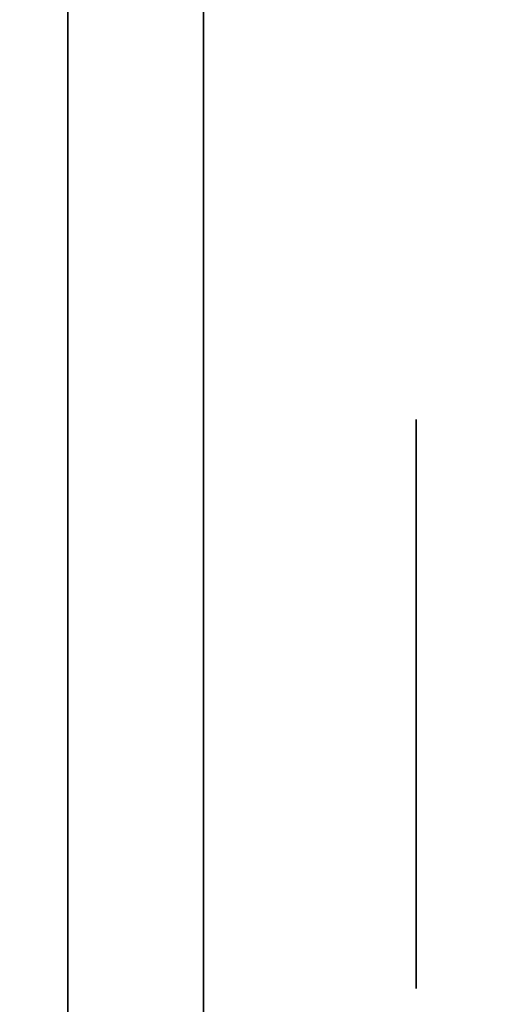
# Model space of a CAD drawing. Extents: x 413.3 to 457.5, y 5047.8 to 5050.
# Tile 102 of 256: x 419.3696 to 419.3921, y 5047.8477 to 5047.894. Entities that reach past the tile are written whole.
import ezdxf

# ---------------------------------------------------------------- set-up
doc = ezdxf.new("R2010")
doc.units = 0
doc.header["$LTSCALE"] = 150
doc.header["$MEASUREMENT"] = 0
doc.layers.add('3DFACE_BOLT', color=7, linetype='CONTINUOUS')
doc.layers.add('3DFACE_SHAPE', color=7, linetype='CONTINUOUS')

msp = doc.modelspace()

# ---------------------------------------------------------------- linework, layer by layer
at = {"layer": '3DFACE_BOLT', "color": 1}
for points, invisible_edges in [([(419.388239, 5047.875234, -0.135), (419.388239, 5047.868547, -0.146583), (419.378239, 5047.875234, -0.135)], 14), ([(419.378239, 5047.875234, -0.135), (419.388239, 5047.868547, -0.146583), (419.378239, 5047.868547, -0.146583)], 3), ([(419.388239, 5047.868547, -0.123417), (419.388239, 5047.875234, -0.135), (419.378239, 5047.868547, -0.123417)], 14), ([(419.378239, 5047.868547, -0.123417), (419.388239, 5047.875234, -0.135), (419.378239, 5047.875234, -0.135)], 3), ([(419.378239, 5047.875234, -0.135), (419.378239, 5047.868547, -0.146583), (419.378239, 5047.868547, -0.123417)], 2), ([(419.388239, 5047.875234, -0.065), (419.388239, 5047.868547, -0.076583), (419.378239, 5047.875234, -0.065)], 14), ([(419.378239, 5047.875234, -0.065), (419.388239, 5047.868547, -0.076583), (419.378239, 5047.868547, -0.076583)], 3), ([(419.388239, 5047.868547, -0.053417), (419.388239, 5047.875234, -0.065), (419.378239, 5047.868547, -0.053417)], 14), ([(419.378239, 5047.868547, -0.053417), (419.388239, 5047.875234, -0.065), (419.378239, 5047.875234, -0.065)], 3), ([(419.378239, 5047.875234, -0.065), (419.378239, 5047.868547, -0.076583), (419.378239, 5047.868547, -0.053417)], 2), ([(419.388239, 5047.875234, -0.135), (419.388239, 5047.868547, -0.123417), (419.388239, 5047.868547, -0.146583)], 2), ([(419.388239, 5047.875234, -0.065), (419.388239, 5047.868547, -0.053417), (419.388239, 5047.868547, -0.076583)], 2), ([(419.378239, 5047.869859, -0.135), (419.378239, 5047.869468, -0.137472), (419.328239, 5047.869859, -0.135)], 14), ([(419.328239, 5047.869859, -0.135), (419.378239, 5047.869468, -0.137472), (419.328239, 5047.869468, -0.137472)], 3), ([(419.378239, 5047.869468, -0.132528), (419.378239, 5047.869859, -0.135), (419.328239, 5047.869468, -0.132528)], 14), ([(419.328239, 5047.869468, -0.132528), (419.378239, 5047.869859, -0.135), (419.328239, 5047.869859, -0.135)], 3), ([(419.378239, 5047.869859, -0.065), (419.378239, 5047.869468, -0.067472), (419.328239, 5047.869859, -0.065)], 14), ([(419.328239, 5047.869859, -0.065), (419.378239, 5047.869468, -0.067472), (419.328239, 5047.869468, -0.067472)], 3), ([(419.378239, 5047.869468, -0.062528), (419.378239, 5047.869859, -0.065), (419.328239, 5047.869468, -0.062528)], 14), ([(419.328239, 5047.869468, -0.062528), (419.378239, 5047.869859, -0.065), (419.328239, 5047.869859, -0.065)], 3), ([(419.378239, 5047.869859, -0.135), (419.378239, 5047.869468, -0.132528), (419.378239, 5047.869468, -0.137472)], 2), ([(419.378239, 5047.869859, -0.065), (419.378239, 5047.869468, -0.062528), (419.378239, 5047.869468, -0.067472)], 2), ([(419.378239, 5047.869468, -0.137472), (419.378239, 5047.868332, -0.139702), (419.328239, 5047.869468, -0.137472)], 14), ([(419.328239, 5047.869468, -0.137472), (419.378239, 5047.868332, -0.139702), (419.328239, 5047.868332, -0.139702)], 3), ([(419.378239, 5047.868332, -0.130298), (419.378239, 5047.869468, -0.132528), (419.328239, 5047.868332, -0.130298)], 14), ([(419.328239, 5047.868332, -0.130298), (419.378239, 5047.869468, -0.132528), (419.328239, 5047.869468, -0.132528)], 3), ([(419.378239, 5047.869468, -0.067472), (419.378239, 5047.868332, -0.069702), (419.328239, 5047.869468, -0.067472)], 14), ([(419.328239, 5047.869468, -0.067472), (419.378239, 5047.868332, -0.069702), (419.328239, 5047.868332, -0.069702)], 3), ([(419.378239, 5047.868332, -0.060298), (419.378239, 5047.869468, -0.062528), (419.328239, 5047.868332, -0.060298)], 14), ([(419.328239, 5047.868332, -0.060298), (419.378239, 5047.869468, -0.062528), (419.328239, 5047.869468, -0.062528)], 3), ([(419.378239, 5047.869468, -0.132528), (419.378239, 5047.868332, -0.130298), (419.378239, 5047.869468, -0.137472)], 14), ([(419.378239, 5047.869468, -0.137472), (419.378239, 5047.868332, -0.130298), (419.378239, 5047.868332, -0.139702)], 3), ([(419.378239, 5047.869468, -0.062528), (419.378239, 5047.868332, -0.060298), (419.378239, 5047.869468, -0.067472)], 14), ([(419.378239, 5047.869468, -0.067472), (419.378239, 5047.868332, -0.060298), (419.378239, 5047.868332, -0.069702)], 3), ([(419.388239, 5047.868547, -0.146583), (419.388239, 5047.855172, -0.146583), (419.378239, 5047.868547, -0.146583)], 14), ([(419.378239, 5047.868547, -0.146583), (419.388239, 5047.855172, -0.146583), (419.378239, 5047.855172, -0.146583)], 3), ([(419.388239, 5047.855172, -0.123417), (419.388239, 5047.868547, -0.123417), (419.378239, 5047.855172, -0.123417)], 14), ([(419.378239, 5047.855172, -0.123417), (419.388239, 5047.868547, -0.123417), (419.378239, 5047.868547, -0.123417)], 3), ([(419.378239, 5047.868547, -0.146583), (419.378239, 5047.855172, -0.146583), (419.378239, 5047.868547, -0.123417)], 14), ([(419.378239, 5047.868547, -0.123417), (419.378239, 5047.855172, -0.146583), (419.378239, 5047.855172, -0.123417)], 3), ([(419.388239, 5047.868547, -0.076583), (419.388239, 5047.855172, -0.076583), (419.378239, 5047.868547, -0.076583)], 14), ([(419.378239, 5047.868547, -0.076583), (419.388239, 5047.855172, -0.076583), (419.378239, 5047.855172, -0.076583)], 3), ([(419.388239, 5047.855172, -0.053417), (419.388239, 5047.868547, -0.053417), (419.378239, 5047.855172, -0.053417)], 14), ([(419.378239, 5047.855172, -0.053417), (419.388239, 5047.868547, -0.053417), (419.378239, 5047.868547, -0.053417)], 3), ([(419.378239, 5047.868547, -0.076583), (419.378239, 5047.855172, -0.076583), (419.378239, 5047.868547, -0.053417)], 14), ([(419.378239, 5047.868547, -0.053417), (419.378239, 5047.855172, -0.076583), (419.378239, 5047.855172, -0.053417)], 3), ([(419.388239, 5047.868547, -0.123417), (419.388239, 5047.855172, -0.123417), (419.388239, 5047.868547, -0.146583)], 14), ([(419.388239, 5047.868547, -0.146583), (419.388239, 5047.855172, -0.123417), (419.388239, 5047.855172, -0.146583)], 3), ([(419.388239, 5047.868547, -0.053417), (419.388239, 5047.855172, -0.053417), (419.388239, 5047.868547, -0.076583)], 14), ([(419.388239, 5047.868547, -0.076583), (419.388239, 5047.855172, -0.053417), (419.388239, 5047.855172, -0.076583)], 3), ([(419.378239, 5047.868332, -0.139702), (419.378239, 5047.866562, -0.141472), (419.328239, 5047.868332, -0.139702)], 14), ([(419.328239, 5047.868332, -0.139702), (419.378239, 5047.866562, -0.141472), (419.328239, 5047.866562, -0.141472)], 3), ([(419.378239, 5047.866562, -0.128528), (419.378239, 5047.868332, -0.130298), (419.328239, 5047.866562, -0.128528)], 14), ([(419.328239, 5047.866562, -0.128528), (419.378239, 5047.868332, -0.130298), (419.328239, 5047.868332, -0.130298)], 3), ([(419.378239, 5047.868332, -0.069702), (419.378239, 5047.866562, -0.071472), (419.328239, 5047.868332, -0.069702)], 14), ([(419.328239, 5047.868332, -0.069702), (419.378239, 5047.866562, -0.071472), (419.328239, 5047.866562, -0.071472)], 3), ([(419.378239, 5047.866562, -0.058528), (419.378239, 5047.868332, -0.060298), (419.328239, 5047.866562, -0.058528)], 14), ([(419.328239, 5047.866562, -0.058528), (419.378239, 5047.868332, -0.060298), (419.328239, 5047.868332, -0.060298)], 3), ([(419.378239, 5047.868332, -0.130298), (419.378239, 5047.866562, -0.128528), (419.378239, 5047.868332, -0.139702)], 14), ([(419.378239, 5047.868332, -0.139702), (419.378239, 5047.866562, -0.128528), (419.378239, 5047.866562, -0.141472)], 3), ([(419.378239, 5047.868332, -0.060298), (419.378239, 5047.866562, -0.058528), (419.378239, 5047.868332, -0.069702)], 14), ([(419.378239, 5047.868332, -0.069702), (419.378239, 5047.866562, -0.058528), (419.378239, 5047.866562, -0.071472)], 3), ([(419.378239, 5047.866562, -0.141472), (419.378239, 5047.864332, -0.142608), (419.328239, 5047.866562, -0.141472)], 14), ([(419.328239, 5047.866562, -0.141472), (419.378239, 5047.864332, -0.142608), (419.328239, 5047.864332, -0.142608)], 3), ([(419.378239, 5047.864332, -0.127392), (419.378239, 5047.866562, -0.128528), (419.328239, 5047.864332, -0.127392)], 14), ([(419.328239, 5047.864332, -0.127392), (419.378239, 5047.866562, -0.128528), (419.328239, 5047.866562, -0.128528)], 3), ([(419.378239, 5047.866562, -0.071472), (419.378239, 5047.864332, -0.072608), (419.328239, 5047.866562, -0.071472)], 14), ([(419.328239, 5047.866562, -0.071472), (419.378239, 5047.864332, -0.072608), (419.328239, 5047.864332, -0.072608)], 3), ([(419.378239, 5047.864332, -0.057392), (419.378239, 5047.866562, -0.058528), (419.328239, 5047.864332, -0.057392)], 14), ([(419.328239, 5047.864332, -0.057392), (419.378239, 5047.866562, -0.058528), (419.328239, 5047.866562, -0.058528)], 3), ([(419.378239, 5047.866562, -0.128528), (419.378239, 5047.864332, -0.127392), (419.378239, 5047.866562, -0.141472)], 14), ([(419.378239, 5047.866562, -0.141472), (419.378239, 5047.864332, -0.127392), (419.378239, 5047.864332, -0.142608)], 3), ([(419.378239, 5047.866562, -0.058528), (419.378239, 5047.864332, -0.057392), (419.378239, 5047.866562, -0.071472)], 14), ([(419.378239, 5047.866562, -0.071472), (419.378239, 5047.864332, -0.057392), (419.378239, 5047.864332, -0.072608)], 3), ([(419.378239, 5047.864332, -0.142608), (419.378239, 5047.861859, -0.143), (419.328239, 5047.864332, -0.142608)], 14), ([(419.328239, 5047.864332, -0.142608), (419.378239, 5047.861859, -0.143), (419.328239, 5047.861859, -0.143)], 3), ([(419.378239, 5047.861859, -0.127), (419.378239, 5047.864332, -0.127392), (419.328239, 5047.861859, -0.127)], 14), ([(419.328239, 5047.861859, -0.127), (419.378239, 5047.864332, -0.127392), (419.328239, 5047.864332, -0.127392)], 3), ([(419.378239, 5047.864332, -0.072608), (419.378239, 5047.861859, -0.073), (419.328239, 5047.864332, -0.072608)], 14), ([(419.328239, 5047.864332, -0.072608), (419.378239, 5047.861859, -0.073), (419.328239, 5047.861859, -0.073)], 3), ([(419.378239, 5047.861859, -0.057), (419.378239, 5047.864332, -0.057392), (419.328239, 5047.861859, -0.057)], 14), ([(419.328239, 5047.861859, -0.057), (419.378239, 5047.864332, -0.057392), (419.328239, 5047.864332, -0.057392)], 3), ([(419.378239, 5047.864332, -0.127392), (419.378239, 5047.861859, -0.127), (419.378239, 5047.864332, -0.142608)], 14), ([(419.378239, 5047.864332, -0.142608), (419.378239, 5047.861859, -0.127), (419.378239, 5047.861859, -0.143)], 3), ([(419.378239, 5047.864332, -0.057392), (419.378239, 5047.861859, -0.057), (419.378239, 5047.864332, -0.072608)], 14), ([(419.378239, 5047.864332, -0.072608), (419.378239, 5047.861859, -0.057), (419.378239, 5047.861859, -0.073)], 3), ([(419.378239, 5047.861859, -0.143), (419.378239, 5047.859387, -0.142608), (419.328239, 5047.861859, -0.143)], 14), ([(419.328239, 5047.861859, -0.143), (419.378239, 5047.859387, -0.142608), (419.328239, 5047.859387, -0.142608)], 3), ([(419.378239, 5047.859387, -0.127392), (419.378239, 5047.861859, -0.127), (419.328239, 5047.859387, -0.127392)], 14), ([(419.328239, 5047.859387, -0.127392), (419.378239, 5047.861859, -0.127), (419.328239, 5047.861859, -0.127)], 3), ([(419.378239, 5047.861859, -0.073), (419.378239, 5047.859387, -0.072608), (419.328239, 5047.861859, -0.073)], 14), ([(419.328239, 5047.861859, -0.073), (419.378239, 5047.859387, -0.072608), (419.328239, 5047.859387, -0.072608)], 3), ([(419.378239, 5047.859387, -0.057392), (419.378239, 5047.861859, -0.057), (419.328239, 5047.859387, -0.057392)], 14), ([(419.328239, 5047.859387, -0.057392), (419.378239, 5047.861859, -0.057), (419.328239, 5047.861859, -0.057)], 3), ([(419.378239, 5047.861859, -0.127), (419.378239, 5047.859387, -0.127392), (419.378239, 5047.861859, -0.143)], 14), ([(419.378239, 5047.861859, -0.143), (419.378239, 5047.859387, -0.127392), (419.378239, 5047.859387, -0.142608)], 3), ([(419.378239, 5047.861859, -0.057), (419.378239, 5047.859387, -0.057392), (419.378239, 5047.861859, -0.073)], 14), ([(419.378239, 5047.861859, -0.073), (419.378239, 5047.859387, -0.057392), (419.378239, 5047.859387, -0.072608)], 3), ([(419.378239, 5047.859387, -0.142608), (419.378239, 5047.857157, -0.141472), (419.328239, 5047.859387, -0.142608)], 14), ([(419.328239, 5047.859387, -0.142608), (419.378239, 5047.857157, -0.141472), (419.328239, 5047.857157, -0.141472)], 3), ([(419.378239, 5047.857157, -0.128528), (419.378239, 5047.859387, -0.127392), (419.328239, 5047.857157, -0.128528)], 14), ([(419.328239, 5047.857157, -0.128528), (419.378239, 5047.859387, -0.127392), (419.328239, 5047.859387, -0.127392)], 3), ([(419.378239, 5047.859387, -0.072608), (419.378239, 5047.857157, -0.071472), (419.328239, 5047.859387, -0.072608)], 14), ([(419.328239, 5047.859387, -0.072608), (419.378239, 5047.857157, -0.071472), (419.328239, 5047.857157, -0.071472)], 3), ([(419.378239, 5047.857157, -0.058528), (419.378239, 5047.859387, -0.057392), (419.328239, 5047.857157, -0.058528)], 14), ([(419.328239, 5047.857157, -0.058528), (419.378239, 5047.859387, -0.057392), (419.328239, 5047.859387, -0.057392)], 3), ([(419.378239, 5047.859387, -0.127392), (419.378239, 5047.857157, -0.128528), (419.378239, 5047.859387, -0.142608)], 14), ([(419.378239, 5047.859387, -0.142608), (419.378239, 5047.857157, -0.128528), (419.378239, 5047.857157, -0.141472)], 3), ([(419.378239, 5047.859387, -0.057392), (419.378239, 5047.857157, -0.058528), (419.378239, 5047.859387, -0.072608)], 14), ([(419.378239, 5047.859387, -0.072608), (419.378239, 5047.857157, -0.058528), (419.378239, 5047.857157, -0.071472)], 3), ([(419.378239, 5047.857157, -0.141472), (419.378239, 5047.855387, -0.139702), (419.328239, 5047.857157, -0.141472)], 14), ([(419.328239, 5047.857157, -0.141472), (419.378239, 5047.855387, -0.139702), (419.328239, 5047.855387, -0.139702)], 3), ([(419.378239, 5047.855387, -0.130298), (419.378239, 5047.857157, -0.128528), (419.328239, 5047.855387, -0.130298)], 14), ([(419.328239, 5047.855387, -0.130298), (419.378239, 5047.857157, -0.128528), (419.328239, 5047.857157, -0.128528)], 3), ([(419.378239, 5047.857157, -0.071472), (419.378239, 5047.855387, -0.069702), (419.328239, 5047.857157, -0.071472)], 14), ([(419.328239, 5047.857157, -0.071472), (419.378239, 5047.855387, -0.069702), (419.328239, 5047.855387, -0.069702)], 3), ([(419.378239, 5047.855387, -0.060298), (419.378239, 5047.857157, -0.058528), (419.328239, 5047.855387, -0.060298)], 14), ([(419.328239, 5047.855387, -0.060298), (419.378239, 5047.857157, -0.058528), (419.328239, 5047.857157, -0.058528)], 3), ([(419.378239, 5047.857157, -0.128528), (419.378239, 5047.855387, -0.130298), (419.378239, 5047.857157, -0.141472)], 14), ([(419.378239, 5047.857157, -0.141472), (419.378239, 5047.855387, -0.130298), (419.378239, 5047.855387, -0.139702)], 3), ([(419.378239, 5047.857157, -0.058528), (419.378239, 5047.855387, -0.060298), (419.378239, 5047.857157, -0.071472)], 14), ([(419.378239, 5047.857157, -0.071472), (419.378239, 5047.855387, -0.060298), (419.378239, 5047.855387, -0.069702)], 3), ([(419.378239, 5047.855387, -0.139702), (419.378239, 5047.854251, -0.137472), (419.328239, 5047.855387, -0.139702)], 14), ([(419.328239, 5047.855387, -0.139702), (419.378239, 5047.854251, -0.137472), (419.328239, 5047.854251, -0.137472)], 3), ([(419.378239, 5047.854251, -0.132528), (419.378239, 5047.855387, -0.130298), (419.328239, 5047.854251, -0.132528)], 14), ([(419.328239, 5047.854251, -0.132528), (419.378239, 5047.855387, -0.130298), (419.328239, 5047.855387, -0.130298)], 3), ([(419.378239, 5047.855387, -0.069702), (419.378239, 5047.854251, -0.067472), (419.328239, 5047.855387, -0.069702)], 14), ([(419.328239, 5047.855387, -0.069702), (419.378239, 5047.854251, -0.067472), (419.328239, 5047.854251, -0.067472)], 3), ([(419.378239, 5047.854251, -0.062528), (419.378239, 5047.855387, -0.060298), (419.328239, 5047.854251, -0.062528)], 14), ([(419.328239, 5047.854251, -0.062528), (419.378239, 5047.855387, -0.060298), (419.328239, 5047.855387, -0.060298)], 3), ([(419.378239, 5047.855387, -0.130298), (419.378239, 5047.854251, -0.132528), (419.378239, 5047.855387, -0.139702)], 14), ([(419.378239, 5047.855387, -0.139702), (419.378239, 5047.854251, -0.132528), (419.378239, 5047.854251, -0.137472)], 3), ([(419.378239, 5047.855387, -0.060298), (419.378239, 5047.854251, -0.062528), (419.378239, 5047.855387, -0.069702)], 14), ([(419.378239, 5047.855387, -0.069702), (419.378239, 5047.854251, -0.062528), (419.378239, 5047.854251, -0.067472)], 3), ([(419.388239, 5047.855172, -0.146583), (419.388239, 5047.848484, -0.135), (419.378239, 5047.855172, -0.146583)], 14), ([(419.378239, 5047.855172, -0.146583), (419.388239, 5047.848484, -0.135), (419.378239, 5047.848484, -0.135)], 3), ([(419.388239, 5047.848484, -0.135), (419.388239, 5047.855172, -0.123417), (419.378239, 5047.848484, -0.135)], 14), ([(419.378239, 5047.848484, -0.135), (419.388239, 5047.855172, -0.123417), (419.378239, 5047.855172, -0.123417)], 3), ([(419.378239, 5047.855172, -0.146583), (419.378239, 5047.848484, -0.135), (419.378239, 5047.855172, -0.123417)], 12), ([(419.388239, 5047.855172, -0.076583), (419.388239, 5047.848484, -0.065), (419.378239, 5047.855172, -0.076583)], 14), ([(419.378239, 5047.855172, -0.076583), (419.388239, 5047.848484, -0.065), (419.378239, 5047.848484, -0.065)], 3), ([(419.388239, 5047.848484, -0.065), (419.388239, 5047.855172, -0.053417), (419.378239, 5047.848484, -0.065)], 14), ([(419.378239, 5047.848484, -0.065), (419.388239, 5047.855172, -0.053417), (419.378239, 5047.855172, -0.053417)], 3), ([(419.378239, 5047.855172, -0.076583), (419.378239, 5047.848484, -0.065), (419.378239, 5047.855172, -0.053417)], 12), ([(419.388239, 5047.855172, -0.123417), (419.388239, 5047.848484, -0.135), (419.388239, 5047.855172, -0.146583)], 12), ([(419.388239, 5047.855172, -0.053417), (419.388239, 5047.848484, -0.065), (419.388239, 5047.855172, -0.076583)], 12), ([(419.378239, 5047.854251, -0.137472), (419.378239, 5047.853859, -0.135), (419.328239, 5047.854251, -0.137472)], 14), ([(419.328239, 5047.854251, -0.137472), (419.378239, 5047.853859, -0.135), (419.328239, 5047.853859, -0.135)], 3), ([(419.378239, 5047.853859, -0.135), (419.378239, 5047.854251, -0.132528), (419.328239, 5047.853859, -0.135)], 14), ([(419.328239, 5047.853859, -0.135), (419.378239, 5047.854251, -0.132528), (419.328239, 5047.854251, -0.132528)], 3), ([(419.378239, 5047.854251, -0.067472), (419.378239, 5047.853859, -0.065), (419.328239, 5047.854251, -0.067472)], 14), ([(419.328239, 5047.854251, -0.067472), (419.378239, 5047.853859, -0.065), (419.328239, 5047.853859, -0.065)], 3), ([(419.378239, 5047.853859, -0.065), (419.378239, 5047.854251, -0.062528), (419.328239, 5047.853859, -0.065)], 14), ([(419.328239, 5047.853859, -0.065), (419.378239, 5047.854251, -0.062528), (419.328239, 5047.854251, -0.062528)], 3), ([(419.378239, 5047.854251, -0.132528), (419.378239, 5047.853859, -0.135), (419.378239, 5047.854251, -0.137472)], 12), ([(419.378239, 5047.854251, -0.062528), (419.378239, 5047.853859, -0.065), (419.378239, 5047.854251, -0.067472)], 12)]:
    msp.add_3dface(points, dxfattribs=dict(at, invisible_edges=invisible_edges))
at = {"layer": '3DFACE_SHAPE', "color": 13}
for points, invisible_edges in [([(419.468689, 5050.024866), (419.26869, 5050.025153), (419.26554, 5047.825153)], 12), ([(419.26554, 5047.825153, -0.2), (419.26869, 5050.025153, -0.2), (419.465539, 5047.824866, -0.2)], 2), ([(419.26869, 5050.025153, -0.2), (419.468689, 5050.024866, -0.2), (419.465539, 5047.824866, -0.2)], 12), ([(419.368923, 5047.988157, -0.0565), (419.371839, 5050.025005, -0.0095), (419.368689, 5047.825005, -0.0095)], 13), ([(419.371606, 5049.861855, -0.1435), (419.368689, 5047.825005, -0.1905), (419.371839, 5050.025005, -0.1905)], 13), ([(419.368689, 5047.825005, -0.0095), (419.371839, 5050.025005, -0.0095), (419.465539, 5047.824866, -0.0095)], 2), ([(419.468689, 5050.024866, -0.1905), (419.371839, 5050.025005, -0.1905), (419.368689, 5047.825005, -0.1905)], 12), ([(419.371839, 5050.025005, -0.0095), (419.468689, 5050.024866, -0.0095), (419.465539, 5047.824866, -0.0095)], 12), ([(419.465539, 5047.824866), (419.468689, 5050.024866), (419.26554, 5047.825153)], 2), ([(419.465539, 5047.824866, -0.1905), (419.468689, 5050.024866, -0.1905), (419.368689, 5047.825005, -0.1905)], 2), ([(419.368923, 5047.988157, -0.1435), (419.368689, 5047.825005, -0.1905), (419.371606, 5049.861855, -0.1435)], 15), ([(419.365539, 5047.834509, -1), (419.365539, 5048.015509, -1), (419.371839, 5047.834509, -1)], 14), ([(419.365539, 5048.015509, -1), (419.371839, 5048.015509, -1), (419.371839, 5047.834509, -1)], 13), ([(419.365539, 5048.015509, -0.2), (419.365539, 5047.834509, -0.2), (419.371839, 5048.015509, -0.2)], 14), ([(419.365539, 5047.834509, -0.2), (419.371839, 5047.834509, -0.2), (419.371839, 5048.015509, -0.2)], 13), ([(419.371839, 5048.015509, -1), (419.371839, 5048.015509, -0.2), (419.371839, 5047.834509, -1)], 2), ([(419.371839, 5048.015509, -0.2), (419.371839, 5047.834509, -0.2), (419.371839, 5047.834509, -1)], 12), ([(419.371839, 5047.819859, -0.17), (419.371839, 5047.86787, -0.14101), (419.371839, 5047.921859, -0.17)], 3), ([(419.371839, 5047.86787, -0.14101), (419.371839, 5047.921859, -0.135), (419.371839, 5047.921859, -0.17)], 13), ([(419.371839, 5047.86787, -0.14101), (419.371839, 5047.870359, -0.135), (419.371839, 5047.921859, -0.135)], 14), ([(419.371839, 5047.870359, -0.135), (419.371839, 5047.86787, -0.12899), (419.371839, 5047.921859, -0.135)], 14), ([(419.371839, 5047.870359, -0.065), (419.371839, 5047.921859, -0.135), (419.371839, 5047.86787, -0.12899)], 15), ([(419.371839, 5047.861859, -0.0565), (419.371839, 5047.921859, -0.065), (419.371839, 5047.86787, -0.05899)], 3), ([(419.371839, 5047.86787, -0.05899), (419.371839, 5047.921859, -0.065), (419.371839, 5047.870359, -0.065)], 3), ([(419.371839, 5047.921859, -0.065), (419.371839, 5047.921859, -0.135), (419.371839, 5047.870359, -0.065)], 14), ([(419.371839, 5047.921859, -0.065), (419.371839, 5047.861859, -0.0565), (419.371839, 5047.921859, -0.03)], 3), ([(419.371839, 5047.861859, -0.0565), (419.371839, 5047.855849, -0.05899), (419.371839, 5047.921859, -0.03)], 14), ([(419.371839, 5047.921859, -0.03), (419.371839, 5047.855849, -0.05899), (419.371839, 5047.819859, -0.03)], 3), ([(419.378239, 5047.915459, -0.17), (419.378239, 5047.861859, -0.17), (419.371839, 5047.921859, -0.17)], 14), ([(419.371839, 5047.921859, -0.17), (419.378239, 5047.861859, -0.17), (419.371839, 5047.819859, -0.17)], 3), ([(419.371839, 5047.819859, -0.03), (419.378239, 5047.915459, -0.03), (419.371839, 5047.921859, -0.03)], 3), ([(419.378239, 5047.819859, -0.03), (419.378239, 5047.915459, -0.03), (419.371839, 5047.819859, -0.03)], 2), ([(419.378239, 5047.819859, -0.03), (419.378239, 5047.86787, -0.05899), (419.378239, 5047.915459, -0.03)], 3), ([(419.378239, 5047.86787, -0.05899), (419.378239, 5047.870359, -0.065), (419.378239, 5047.915459, -0.03)], 14), ([(419.378239, 5047.915459, -0.03), (419.378239, 5047.870359, -0.065), (419.378239, 5047.86787, -0.07101)], 13), ([(419.378239, 5047.86787, -0.07101), (419.378239, 5047.870359, -0.135), (419.378239, 5047.915459, -0.03)], 15), ([(419.378239, 5047.870359, -0.135), (419.378239, 5047.86787, -0.14101), (419.378239, 5047.915459, -0.03)], 14), ([(419.378239, 5047.915459, -0.03), (419.378239, 5047.86787, -0.14101), (419.378239, 5047.915459, -0.17)], 3), ([(419.378239, 5047.86787, -0.14101), (419.378239, 5047.861859, -0.17), (419.378239, 5047.915459, -0.17)], 13), ([(419.371839, 5047.86787, -0.07101), (419.371839, 5047.870359, -0.065), (419.371839, 5047.861859, -0.1265)], 14), ([(419.371839, 5047.861859, -0.1265), (419.371839, 5047.870359, -0.065), (419.371839, 5047.86787, -0.12899)], 3), ([(419.378239, 5047.86787, -0.05899), (419.371839, 5047.86787, -0.05899), (419.378239, 5047.870359, -0.065)], 3), ([(419.371839, 5047.86787, -0.05899), (419.371839, 5047.870359, -0.065), (419.378239, 5047.870359, -0.065)], 14), ([(419.378239, 5047.870359, -0.065), (419.371839, 5047.870359, -0.065), (419.378239, 5047.86787, -0.07101)], 3), ([(419.371839, 5047.870359, -0.065), (419.371839, 5047.86787, -0.07101), (419.378239, 5047.86787, -0.07101)], 14), ([(419.378239, 5047.86787, -0.12899), (419.371839, 5047.86787, -0.12899), (419.378239, 5047.870359, -0.135)], 3), ([(419.371839, 5047.86787, -0.12899), (419.371839, 5047.870359, -0.135), (419.378239, 5047.870359, -0.135)], 14), ([(419.378239, 5047.870359, -0.135), (419.371839, 5047.870359, -0.135), (419.378239, 5047.86787, -0.14101)], 3), ([(419.371839, 5047.870359, -0.135), (419.371839, 5047.86787, -0.14101), (419.378239, 5047.86787, -0.14101)], 14), ([(419.378239, 5047.86787, -0.12899), (419.378239, 5047.870359, -0.135), (419.378239, 5047.86787, -0.07101)], 14), ([(419.371839, 5047.861859, -0.1435), (419.371839, 5047.86787, -0.14101), (419.371839, 5047.819859, -0.17)], 14), ([(419.371839, 5047.861859, -0.0735), (419.371839, 5047.86787, -0.07101), (419.371839, 5047.861859, -0.1265)], 14), ([(419.378239, 5047.861859, -0.0565), (419.371839, 5047.861859, -0.0565), (419.378239, 5047.86787, -0.05899)], 3), ([(419.371839, 5047.861859, -0.0565), (419.371839, 5047.86787, -0.05899), (419.378239, 5047.86787, -0.05899)], 14), ([(419.378239, 5047.86787, -0.07101), (419.371839, 5047.86787, -0.07101), (419.378239, 5047.861859, -0.0735)], 3), ([(419.371839, 5047.86787, -0.07101), (419.371839, 5047.861859, -0.0735), (419.378239, 5047.861859, -0.0735)], 14), ([(419.378239, 5047.861859, -0.1265), (419.371839, 5047.861859, -0.1265), (419.378239, 5047.86787, -0.12899)], 3), ([(419.371839, 5047.861859, -0.1265), (419.371839, 5047.86787, -0.12899), (419.378239, 5047.86787, -0.12899)], 14), ([(419.378239, 5047.86787, -0.14101), (419.371839, 5047.86787, -0.14101), (419.378239, 5047.861859, -0.1435)], 3), ([(419.371839, 5047.86787, -0.14101), (419.371839, 5047.861859, -0.1435), (419.378239, 5047.861859, -0.1435)], 14), ([(419.378239, 5047.819859, -0.03), (419.378239, 5047.861859, -0.0565), (419.378239, 5047.86787, -0.05899)], 13), ([(419.378239, 5047.861859, -0.1265), (419.378239, 5047.86787, -0.12899), (419.378239, 5047.861859, -0.0735)], 14), ([(419.378239, 5047.861859, -0.0735), (419.378239, 5047.86787, -0.12899), (419.378239, 5047.86787, -0.07101)], 15), ([(419.378239, 5047.86787, -0.14101), (419.378239, 5047.861859, -0.1435), (419.378239, 5047.861859, -0.17)], 14), ([(419.371839, 5047.855849, -0.14101), (419.371839, 5047.861859, -0.1435), (419.371839, 5047.819859, -0.135)], 14), ([(419.371839, 5047.819859, -0.135), (419.371839, 5047.861859, -0.1435), (419.371839, 5047.819859, -0.17)], 15), ([(419.371839, 5047.855849, -0.07101), (419.371839, 5047.861859, -0.0735), (419.371839, 5047.855849, -0.12899)], 14), ([(419.371839, 5047.861859, -0.0735), (419.371839, 5047.861859, -0.1265), (419.371839, 5047.855849, -0.12899)], 13), ([(419.378239, 5047.855849, -0.05899), (419.371839, 5047.855849, -0.05899), (419.378239, 5047.861859, -0.0565)], 3), ([(419.371839, 5047.855849, -0.05899), (419.371839, 5047.861859, -0.0565), (419.378239, 5047.861859, -0.0565)], 14), ([(419.378239, 5047.861859, -0.0735), (419.371839, 5047.861859, -0.0735), (419.378239, 5047.855849, -0.07101)], 3), ([(419.371839, 5047.861859, -0.0735), (419.371839, 5047.855849, -0.07101), (419.378239, 5047.855849, -0.07101)], 14), ([(419.378239, 5047.855849, -0.12899), (419.371839, 5047.855849, -0.12899), (419.378239, 5047.861859, -0.1265)], 3), ([(419.371839, 5047.855849, -0.12899), (419.371839, 5047.861859, -0.1265), (419.378239, 5047.861859, -0.1265)], 14), ([(419.378239, 5047.861859, -0.1435), (419.371839, 5047.861859, -0.1435), (419.378239, 5047.855849, -0.14101)], 3), ([(419.371839, 5047.861859, -0.1435), (419.371839, 5047.855849, -0.14101), (419.378239, 5047.855849, -0.14101)], 14), ([(419.378239, 5047.861859, -0.17), (419.378239, 5047.819859, -0.17), (419.371839, 5047.819859, -0.17)], 12), ([(419.378239, 5047.861859, -0.1435), (419.378239, 5047.855849, -0.14101), (419.378239, 5047.861859, -0.17)], 14), ([(419.378239, 5047.861859, -0.17), (419.378239, 5047.855849, -0.14101), (419.378239, 5047.819859, -0.17)], 15), ([(419.378239, 5047.855849, -0.05899), (419.378239, 5047.861859, -0.0565), (419.378239, 5047.819859, -0.03)], 14), ([(419.378239, 5047.855849, -0.12899), (419.378239, 5047.861859, -0.1265), (419.378239, 5047.855849, -0.07101)], 14), ([(419.378239, 5047.861859, -0.1265), (419.378239, 5047.861859, -0.0735), (419.378239, 5047.855849, -0.07101)], 13), ([(419.371839, 5047.853359, -0.135), (419.371839, 5047.855849, -0.14101), (419.371839, 5047.819859, -0.135)], 14), ([(419.371839, 5047.855849, -0.05899), (419.371839, 5047.819859, -0.065), (419.371839, 5047.819859, -0.03)], 13), ([(419.371839, 5047.855849, -0.05899), (419.371839, 5047.853359, -0.065), (419.371839, 5047.819859, -0.065)], 14), ([(419.371839, 5047.855849, -0.12899), (419.371839, 5047.853359, -0.135), (419.371839, 5047.855849, -0.07101)], 14), ([(419.371839, 5047.853359, -0.135), (419.371839, 5047.819859, -0.135), (419.371839, 5047.855849, -0.07101)], 15), ([(419.371839, 5047.855849, -0.07101), (419.371839, 5047.819859, -0.135), (419.371839, 5047.853359, -0.065)], 3), ([(419.378239, 5047.855849, -0.07101), (419.371839, 5047.855849, -0.07101), (419.378239, 5047.853359, -0.065)], 3), ([(419.371839, 5047.855849, -0.07101), (419.371839, 5047.853359, -0.065), (419.378239, 5047.853359, -0.065)], 14), ([(419.378239, 5047.853359, -0.065), (419.371839, 5047.853359, -0.065), (419.378239, 5047.855849, -0.05899)], 3), ([(419.371839, 5047.853359, -0.065), (419.371839, 5047.855849, -0.05899), (419.378239, 5047.855849, -0.05899)], 14), ([(419.378239, 5047.855849, -0.14101), (419.371839, 5047.855849, -0.14101), (419.378239, 5047.853359, -0.135)], 3), ([(419.371839, 5047.855849, -0.14101), (419.371839, 5047.853359, -0.135), (419.378239, 5047.853359, -0.135)], 14), ([(419.378239, 5047.853359, -0.135), (419.371839, 5047.853359, -0.135), (419.378239, 5047.855849, -0.12899)], 3), ([(419.371839, 5047.853359, -0.135), (419.371839, 5047.855849, -0.12899), (419.378239, 5047.855849, -0.12899)], 14), ([(419.378239, 5047.855849, -0.14101), (419.378239, 5047.853359, -0.135), (419.378239, 5047.819859, -0.17)], 14), ([(419.378239, 5047.819859, -0.17), (419.378239, 5047.853359, -0.135), (419.378239, 5047.855849, -0.12899)], 13), ([(419.378239, 5047.855849, -0.07101), (419.378239, 5047.853359, -0.065), (419.378239, 5047.855849, -0.12899)], 14), ([(419.378239, 5047.855849, -0.12899), (419.378239, 5047.853359, -0.065), (419.378239, 5047.819859, -0.17)], 15), ([(419.378239, 5047.853359, -0.065), (419.378239, 5047.855849, -0.05899), (419.378239, 5047.819859, -0.03)], 14), ([(419.371839, 5047.819859, -0.135), (419.371839, 5047.819859, -0.065), (419.371839, 5047.853359, -0.065)], 14), ([(419.378239, 5047.853359, -0.065), (419.378239, 5047.819859, -0.03), (419.378239, 5047.819859, -0.17)], 13)]:
    msp.add_3dface(points, dxfattribs=dict(at, invisible_edges=invisible_edges))

doc.saveas('drawing.dxf')
